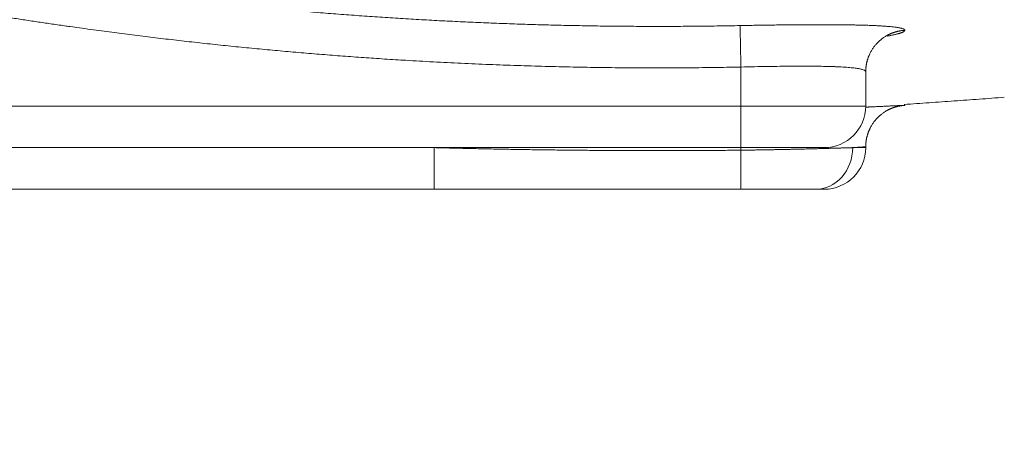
# Model space of a CAD drawing. Header units: millimetres. Extents: x 5437 to 18441, y -4466 to 3128.
# Tile 16 of 256: x 8047 to 8165, y -3191 to -3141. Entities that reach past the tile are written whole.
import ezdxf

# ---------------------------------------------------------------- set-up
doc = ezdxf.new("R2010")
doc.units = ezdxf.units.MM
doc.layers.add('1', color=7, linetype='Continuous', true_color=0xffffff)
doc.dimstyles.get("Standard").update_dxf_attribs({"dimtxt": 0.18, "dimasz": 0.18, "dimexe": 0.18, "dimexo": 0.0625, "dimgap": 0.09, "dimtad": 0, "dimtih": 1, "dimtoh": 1, "dimdec": 4, "dimzin": 0, "dimdsep": 46, "dimtxsty": 'Standard', "dimcen": 0.09, "dimadec": 0, "dimazin": 0, "dimtfac": 1, "dimtdec": 4, "dimtofl": 0, "dimtmove": 0, "dimatfit": 3, "dimfxl": 1, "dimtolj": 1, "dimtzin": 0, "dimarcsym": 0})

# ---------------------------------------------------------------- blocks, each defined once
blk = doc.blocks.new('*D53')
at = {"color": 0, "lineweight": -2, "transparency": 16777216}
for p, q in [((10989.43, -2154.42), (10692.92, -2240.82)), ((11069.43, -2154.42), (10989.43, -2154.42)), ((8443.39, -2896.32), (8443.57, -2896.32)), ((8443.48, -2896.41), (8443.48, -2896.23))]:
    blk.add_line(p, q, dxfattribs=at)
at = {"color": 0, "lineweight": 20, "transparency": 16777216}
blk.add_solid([(10689.19, -2228.02), (10696.65, -2253.62), (10616.11, -2263.2)], dxfattribs=at)
at = {"layer": 'Defpoints', "color": 0, "lineweight": 20, "transparency": 16777216}
for p in [(10616.11, -2263.2), (6270.85, -3529.44)]:
    blk.add_point(p, dxfattribs=at)
at = {"color": 0, "lineweight": 20, "transparency": 16777216, "insert": (11249.52, -2154.42), "char_height": 80, "attachment_point": 5}
blk.add_mtext('\\A1;R2260', dxfattribs=at)
blk = doc.blocks.new('*D55')
at = {"color": 0, "lineweight": -3, "transparency": 16777216}
for start, end in [(184.78822, 247.21676), (261.89101, 345.21178)]:
    blk.add_arc((8453.02, -2896.32), 957.56, start, end, dxfattribs=at)
at = {"color": 0, "lineweight": 20, "transparency": 16777216}
for points in [[(7485.48, -2976.81), (7512.13, -2975.69), (7495.46, -2896.32)], [(9365.84, -3137.87), (9391.88, -3143.6), (9396.03, -3062.6)]]:
    blk.add_solid(points, dxfattribs=at)
at = {"layer": 'Defpoints', "color": 0, "lineweight": 20, "transparency": 16777216}
for p in [(8443.57, -2894.66), (7492.75, -2896.32), (7740.5, -2896.32), (10672.39, -3287.66), (8832.29, -3775.57)]:
    blk.add_point(p, dxfattribs=at)
at = {"color": 0, "lineweight": 20, "transparency": 16777216, "insert": (8197.86, -3819.26), "char_height": 80, "attachment_point": 5}
blk.add_mtext('\\A1;165%%D', dxfattribs=at)

msp = doc.modelspace()

# ---------------------------------------------------------------- linework, layer by layer
at = {"color": 7, "lineweight": 20}
msp.add_arc((8443.47995, -2896.41157), 893, 10.1099821, 350.11198757, dxfattribs=at)
at = {"layer": '1', "color": 0, "lineweight": 20}
for p, q in [((8133.47995, -3147.13392), (8133.47995, -3151.82157)), ((8148.47995, -3147.69512), (8148.47995, -3151.82157)), ((8133.47995, -3151.82157), (8033.47995, -3151.82157)), ((8133.47995, -3156.82157), (8133.47995, -3151.82157)), ((8148.47995, -3151.82157), (8133.47995, -3151.82157)), ((8133.47995, -3156.82157), (8033.47995, -3156.82157)), ((8096.60566, -3161.82157), (8096.60566, -3156.82157)), ((8133.47995, -3156.82157), (8143.47995, -3156.82157)), ((8148.47995, -3156.82157), (8146.91417, -3156.82157)), ((8148.47995, -3156.72611), (8148.47995, -3156.82157)), ((8096.60566, -3161.82157), (8033.47995, -3161.82157)), ((8143.47995, -3161.82157), (8142.4361, -3161.82157))]:
    msp.add_line(p, q, dxfattribs=at)
for centre in [(8143.47995, -3151.82157), (8143.47995, -3156.82157)]:
    msp.add_arc(centre, 5, 270, 0, dxfattribs=at)
msp.add_ellipse((8142.4361, -3156.82157), major_axis=(0, -5), ratio=0.895614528, start_param=0, end_param=1.570796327, dxfattribs=at)
for points, degree in [([(8133.3812, -3142.14712), (8113.4634, -3142.54157), (8093.52096, -3141.94425), (8073.63608, -3140.35249), (8053.89235, -3137.77698), (8034.3688, -3134.24129)], 5), ([(8151.07475, -3143.41197), (8151.90392, -3143.261), (8152.53974, -3143.11212), (8152.96872, -3142.96934), (8153.18368, -3142.83612), (8153.18369, -3142.71452)], 5), ([(8153.10061, -3151.63446), (8165.1394, -3150.77171)], 1), ([(8153.18358, -3151.73491), (8153.18358, -3151.73465), (8153.18206, -3151.73447), (8153.17902, -3151.73437), (8153.17446, -3151.73436), (8153.16838, -3151.73443)], 5), ([(8133.47388, -3157.12917), (8126.09887, -3157.20207), (8118.72286, -3157.20776), (8111.35165, -3157.14615), (8103.97732, -3157.01728), (8096.60566, -3156.82157)], 5), ([(8133.46769, -3156.81633), (8133.46893, -3156.87869), (8133.47016, -3156.94118), (8133.4714, -3157.00377), (8133.47264, -3157.06644), (8133.47388, -3157.12917)], 5), ([(8133.4678, -3161.82157), (8126.09584, -3161.82157), (8118.72686, -3161.82157), (8111.36176, -3161.82157), (8103.98773, -3161.82157), (8096.60566, -3161.82157)], 5)]:
    msp.add_open_spline(points, degree=degree, dxfattribs=at)
for points, degree, knots in [([(8133.47995, -3147.13392), (8120.05235, -3147.39983), (8106.61365, -3147.21947), (8093.18862, -3146.59205), (8073.13369, -3144.9851), (8053.22017, -3142.38902), (8046.61747, -3141.417), (8040.03642, -3140.33689), (8033.47995, -3139.14958)], 5, [0, 0, 0, 0, 0, 0, 0.667493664, 0.667493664, 0.667493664, 1, 1, 1, 1, 1, 1]), ([(8153.18369, -3142.71452), (8153.18369, -3142.55139), (8152.79691, -3142.40922), (8152.02158, -3142.29337), (8149.17807, -3142.07355), (8144.34001, -3142.01222), (8140.88007, -3142.02627), (8137.12961, -3142.07289), (8133.3812, -3142.14712)], 5, [0, 0, 0, 0, 0, 0, 0.402262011, 0.402262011, 0.402262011, 1, 1, 1, 1, 1, 1]), ([(8133.3812, -3142.14712), (8133.38224, -3142.19955), (8133.38606, -3142.39236), (8133.39261, -3142.72328), (8133.41054, -3143.62884), (8133.43608, -3144.9183), (8133.45024, -3145.63334), (8133.4651, -3146.38364), (8133.47995, -3147.13392)], 5, [0, 0, 0, 0, 0, 0, 0.5, 0.5, 0.5, 1, 1, 1, 1, 1, 1]), ([(8153.18369, -3142.71452), (8152.42926, -3142.7592), (8151.68328, -3142.9461), (8150.98173, -3143.27326), (8149.73728, -3144.17552), (8148.90843, -3145.4686), (8148.62272, -3146.18682), (8148.47995, -3146.94097), (8148.47995, -3147.69512)], 5, [0, 0, 0, 0, 0, 0, 0.5, 0.5, 0.5, 1, 1, 1, 1, 1, 1]), ([(8148.47995, -3147.69512), (8148.47995, -3147.65213), (8148.45557, -3147.61122), (8148.35869, -3147.53358), (8148.28619, -3147.49684), (8148.09416, -3147.42753), (8147.97463, -3147.39495), (8147.69009, -3147.33398), (8147.52508, -3147.30557), (8147.15151, -3147.25292), (8146.94297, -3147.22868), (8146.48467, -3147.18437), (8146.23493, -3147.1643), (8145.69694, -3147.12832), (8145.40871, -3147.11241), (8144.94975, -3147.09168), (8144.71362, -3147.08209), (8144.42704, -3147.07228), (8144.28104, -3147.06771), (8144.20737, -3147.06551), (8144.17038, -3147.06444), (8144.15184, -3147.0639), (8144.14255, -3147.06364), (8144.13791, -3147.0635), (8144.13559, -3147.06344), (8144.13459, -3147.06341), (8144.13393, -3147.06339), (8144.13357, -3147.06338), (8143.82704, -3147.05467), (8143.5022, -3147.04742), (8142.81516, -3147.03584), (8142.45296, -3147.0315), (8141.69179, -3147.02574), (8141.29282, -3147.02431), (8140.45942, -3147.02437), (8140.025, -3147.02585), (8139.12288, -3147.03173), (8138.65518, -3147.03613), (8137.68962, -3147.04783), (8137.19175, -3147.05513), (8136.16993, -3147.07266), (8135.64598, -3147.08287), (8134.57713, -3147.10622), (8134.03223, -3147.11934), (8133.47995, -3147.13392)], 3, [0, 0, 0, 0, 0.0625, 0.0625, 0.125, 0.125, 0.1875, 0.1875, 0.25, 0.25, 0.3125, 0.3125, 0.375, 0.375, 0.4375, 0.4375, 0.46875, 0.484375, 0.4921875, 0.49609375, 0.498046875, 0.499023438, 0.499511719, 0.499755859, 0.49987793, 0.499938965, 0.499938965, 0.5, 0.5, 0.5625, 0.5625, 0.625, 0.625, 0.6875, 0.6875, 0.75, 0.75, 0.8125, 0.8125, 0.875, 0.875, 0.9375, 0.9375, 1, 1, 1, 1]), ([(8153.18358, -3151.73491), (8152.42917, -3151.7797), (8151.68321, -3151.96701), (8150.98166, -3152.29487), (8149.73725, -3153.19905), (8148.90842, -3154.49487), (8148.62271, -3155.21461), (8148.47995, -3155.97037), (8148.47995, -3156.72611)], 5, [0, 0, 0, 0, 0, 0, 0.5, 0.5, 0.5, 1, 1, 1, 1, 1, 1]), ([(8153.16838, -3151.73443), (8153.07728, -3151.73548), (8152.64514, -3151.75516), (8151.87377, -3151.79327), (8150.64472, -3151.85293), (8149.05763, -3151.92493), (8148.8755, -3151.93314), (8148.68903, -3151.94148), (8148.49831, -3151.94994)], 5, [0, 0, 0, 0, 0, 0, 0.888025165, 0.888025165, 0.888025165, 1, 1, 1, 1, 1, 1]), ([(8133.4678, -3161.82157), (8133.46872, -3161.82156), (8133.46964, -3161.67923), (8133.47051, -3161.39438), (8133.47209, -3160.56793), (8133.47319, -3159.3267), (8133.47359, -3158.62681), (8133.47382, -3157.88237), (8133.47388, -3157.12919)], 5, [0, 0, 0, 0, 0, 0, 0.4999999, 0.4999999, 0.4999999, 1, 1, 1, 1, 1, 1]), ([(8146.91417, -3156.82157), (8146.07736, -3156.84815), (8144.97502, -3156.88253), (8143.63237, -3156.92221), (8140.92268, -3156.99439), (8137.77595, -3157.06098), (8136.36096, -3157.08727), (8134.91752, -3157.11012), (8133.47392, -3157.12914)], 5, [0, 0, 0, 0, 0, 0, 0.568297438, 0.568297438, 0.568297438, 1, 1, 1, 1, 1, 1]), ([(8148.47995, -3156.72611), (8148.47993, -3156.72607), (8148.47988, -3156.72598), (8148.47949, -3156.72587), (8148.47887, -3156.72578), (8148.47798, -3156.72571), (8148.47685, -3156.72566), (8148.47546, -3156.72563), (8148.47382, -3156.72562), (8148.47192, -3156.72563), (8148.46976, -3156.72566), (8148.46735, -3156.7257), (8148.46468, -3156.72577), (8148.46175, -3156.72585), (8148.45856, -3156.72595), (8148.45511, -3156.72608), (8148.4514, -3156.72622), (8148.44743, -3156.72638), (8148.4432, -3156.72656), (8148.4387, -3156.72676), (8148.43394, -3156.72698), (8148.42892, -3156.72722), (8148.42363, -3156.72748), (8148.41808, -3156.72775), (8148.41225, -3156.72805), (8148.40617, -3156.72836), (8148.39981, -3156.7287), (8148.39319, -3156.72905), (8148.38629, -3156.72943), (8148.37913, -3156.72982), (8148.3717, -3156.73023), (8148.364, -3156.73066), (8148.35602, -3156.73111), (8148.34777, -3156.73158), (8148.33925, -3156.73207), (8148.33046, -3156.73257), (8148.32139, -3156.7331), (8148.31205, -3156.73365), (8148.30243, -3156.73421), (8148.29253, -3156.7348), (8148.28236, -3156.7354), (8148.27191, -3156.73602), (8148.26119, -3156.73667), (8148.25018, -3156.73733), (8148.2389, -3156.73801), (8148.22734, -3156.73871), (8148.21549, -3156.73943), (8148.20337, -3156.74016), (8148.19096, -3156.74092), (8148.17828, -3156.7417), (8148.16531, -3156.7425), (8148.15206, -3156.74331), (8148.13852, -3156.74414), (8148.1247, -3156.745), (8148.1106, -3156.74587), (8148.09621, -3156.74676), (8148.08153, -3156.74767), (8148.06657, -3156.74861), (8148.05132, -3156.74956), (8148.03579, -3156.75052), (8148.01997, -3156.75151), (8148.00386, -3156.75252), (8147.98746, -3156.75355), (8147.97077, -3156.75459), (8147.95379, -3156.75566), (8147.93652, -3156.75674), (8147.91897, -3156.75785), (8147.90112, -3156.75897), (8147.88298, -3156.76011), (8147.86455, -3156.76127), (8147.84582, -3156.76245), (8147.82681, -3156.76365), (8147.8075, -3156.76487), (8147.78789, -3156.76611), (8147.768, -3156.76737), (8147.7478, -3156.76864), (8147.72732, -3156.76994), (8147.70654, -3156.77126), (8147.68546, -3156.77259), (8147.66409, -3156.77394), (8147.64242, -3156.77532), (8147.62046, -3156.77671), (8147.59819, -3156.77812), (8147.57563, -3156.77955), (8147.55278, -3156.781), (8147.52962, -3156.78247), (8147.50617, -3156.78396), (8147.48242, -3156.78547), (8147.45837, -3156.78699), (8147.43402, -3156.78854), (8147.40937, -3156.7901), (8147.38442, -3156.79169), (8147.35918, -3156.79329), (8147.33363, -3156.79491), (8147.30778, -3156.79656), (8147.28163, -3156.79822), (8147.25518, -3156.7999), (8147.22843, -3156.8016), (8147.20137, -3156.80332), (8147.17402, -3156.80506), (8147.14636, -3156.80681), (8147.1184, -3156.80859), (8147.09014, -3156.81039), (8147.06157, -3156.8122), (8147.03271, -3156.81404), (8147.00354, -3156.81589), (8146.97406, -3156.81776), (8146.9443, -3156.81965), (8146.92422, -3156.82093), (8146.91417, -3156.82157)], 3, [0, 0, 0, 0, 0.008866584, 0.017742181, 0.026626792, 0.035520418, 0.04442306, 0.053334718, 0.062255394, 0.071185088, 0.080123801, 0.089071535, 0.098028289, 0.106994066, 0.115968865, 0.124952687, 0.133945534, 0.142947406, 0.151958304, 0.160978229, 0.170007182, 0.179045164, 0.188092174, 0.197148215, 0.206213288, 0.215287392, 0.224370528, 0.233462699, 0.242563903, 0.251674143, 0.260793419, 0.269921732, 0.279059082, 0.288205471, 0.297360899, 0.306525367, 0.315698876, 0.324881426, 0.334073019, 0.343273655, 0.352483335, 0.36170206, 0.370929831, 0.380166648, 0.389412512, 0.398667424, 0.407931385, 0.417204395, 0.426486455, 0.435777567, 0.44507773, 0.454386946, 0.463705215, 0.473032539, 0.482368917, 0.491714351, 0.501068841, 0.510432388, 0.519804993, 0.529186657, 0.53857738, 0.547977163, 0.557386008, 0.566803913, 0.576230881, 0.585666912, 0.595112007, 0.604566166, 0.614029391, 0.623501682, 0.632983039, 0.642473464, 0.651972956, 0.661481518, 0.670999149, 0.680525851, 0.690061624, 0.699606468, 0.709160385, 0.718723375, 0.728295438, 0.737876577, 0.74746679, 0.75706608, 0.766674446, 0.776291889, 0.785918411, 0.795554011, 0.80519869, 0.81485245, 0.82451529, 0.834187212, 0.843868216, 0.853558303, 0.863257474, 0.872965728, 0.882683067, 0.892409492, 0.902145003, 0.911889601, 0.921643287, 0.93140606, 0.941177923, 0.950958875, 0.960748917, 0.97054805, 0.980356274, 0.990173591, 1, 1, 1, 1]), ([(8142.4361, -3161.82157), (8141.8779, -3161.82157), (8141.14238, -3161.82157), (8140.24617, -3161.82157), (8138.43739, -3161.82157), (8136.3375, -3161.82157), (8135.39348, -3161.82157), (8134.43066, -3161.82157), (8133.46784, -3161.82157)], 5, [0, 0, 0, 0, 0, 0, 0.568297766, 0.568297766, 0.568297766, 1, 1, 1, 1, 1, 1])]:
    msp.add_open_spline(points, degree=degree, knots=knots, dxfattribs=at)

# ---------------------------------------------------------------- dimensions: what is measured, and where the dimension line sits
at = {"color": 0, "lineweight": 20}
dim = msp.add_diameter_dim_2p(p1=(6270.84796, -3529.44022), p2=(10616.11195, -2263.20291), text='R2260', dimstyle='Standard', override={"dimtxt": 80, "dimasz": 80, "dimdec": 0}, dxfattribs=at)
dim.commit()
dim.dimension.update_dxf_attribs({"geometry": '*D53', "text_midpoint": (11249.52071, -2154.41547), "dimtype": 163})
dim = msp.add_angular_dim_2l(base=(8832.2904, -3775.56692), line1=((8443.56995, -2894.6551), (10672.387, -3287.65568)), line2=((7740.5009, -2896.32157), (7492.74781, -2896.32157)), text='165%%D', dimstyle='Standard', override={"dimtxt": 80, "dimasz": 80, "dimlwd": 65533}, dxfattribs=at)
dim.commit()
dim.dimension.update_dxf_attribs({"geometry": '*D55', "text_midpoint": (8197.86105, -3819.25769), "dimtype": 162})

doc.saveas('drawing.dxf')
